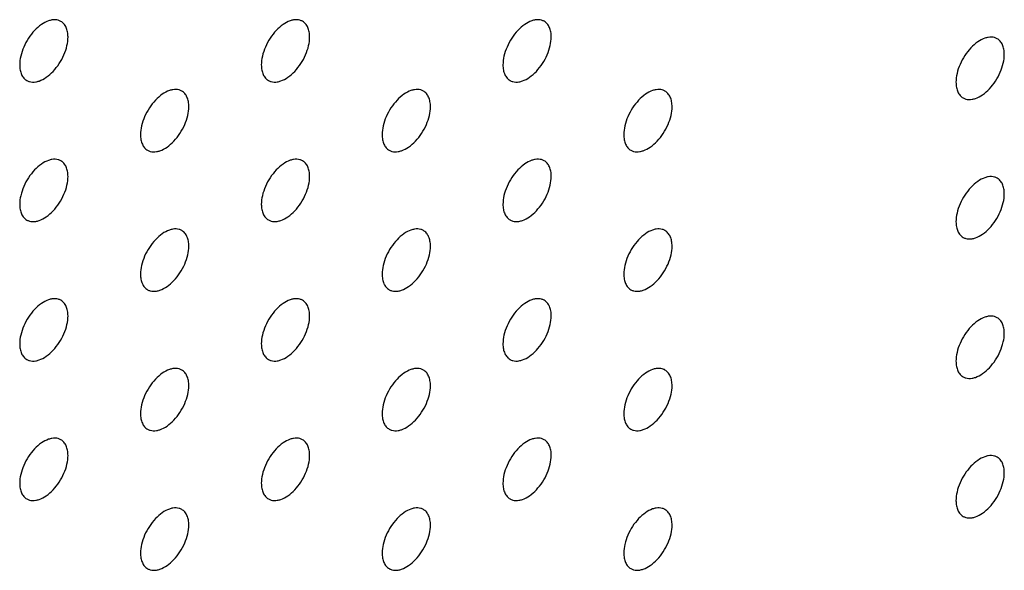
# Model space of a CAD drawing. Header units: inches. Extents: x 0 to 34, y 0 to 22.
# Tile 99 of 176: x 27 to 27.6, y 9.4 to 9.7. Entities that reach past the tile are written whole.
import ezdxf

# ---------------------------------------------------------------- set-up
doc = ezdxf.new("R2010")
doc.units = ezdxf.units.IN
doc.header["$LTSCALE"] = 1.87
doc.header["$MEASUREMENT"] = 0
doc.layers.add('02___PRT_ALL_AXES', color=7, linetype='CONTINUOUS')

msp = doc.modelspace()

# ---------------------------------------------------------------- linework, layer by layer
at = {"layer": '02___PRT_ALL_AXES', "color": 7, "linetype": 'CONTINUOUS'}
for points, knots in [([(27.02057, 9.71376), (27.02008, 9.71404), (27.01899, 9.7145), (27.0172, 9.71476), (27.01527, 9.71461), (27.01247, 9.71387), (27.00889, 9.71192), (27.00494, 9.70841), (27.00144, 9.70394), (26.99869, 9.69886), (26.99692, 9.69357), (26.99643, 9.68998), (26.99643, 9.68827)], [0, 0, 0, 0, 0.042842, 0.087441, 0.135298, 0.187275, 0.304489, 0.438213, 0.582466, 0.729664, 0.871609, 1, 1, 1, 1]), ([(27.02471, 9.70461), (27.02471, 9.70561), (27.02455, 9.70754), (27.02378, 9.71018), (27.02247, 9.71234), (27.02123, 9.71338), (27.02057, 9.71376)], [0, 0, 0, 0, 0.288094, 0.548173, 0.782164, 1, 1, 1, 1]), ([(27.16199, 9.71377), (27.1615, 9.71405), (27.16041, 9.7145), (27.15862, 9.71477), (27.15669, 9.71462), (27.15389, 9.71388), (27.15031, 9.71192), (27.14636, 9.70842), (27.14287, 9.70395), (27.14011, 9.69886), (27.13834, 9.69358), (27.13785, 9.68999), (27.13785, 9.68828)], [0, 0, 0, 0, 0.042842, 0.087441, 0.135298, 0.187275, 0.304489, 0.438213, 0.582466, 0.729664, 0.871609, 1, 1, 1, 1]), ([(27.16613, 9.70461), (27.16613, 9.70562), (27.16597, 9.70754), (27.1652, 9.71019), (27.16389, 9.71235), (27.16265, 9.71339), (27.16199, 9.71377)], [0, 0, 0, 0, 0.288094, 0.548173, 0.782164, 1, 1, 1, 1]), ([(27.30341, 9.71378), (27.30292, 9.71406), (27.30183, 9.71451), (27.30004, 9.71478), (27.29811, 9.71463), (27.29532, 9.71389), (27.29173, 9.71193), (27.28778, 9.70843), (27.28429, 9.70396), (27.28153, 9.69887), (27.27976, 9.69359), (27.27927, 9.69), (27.27927, 9.68829)], [0, 0, 0, 0, 0.042842, 0.087441, 0.135298, 0.187275, 0.304489, 0.438213, 0.582466, 0.729664, 0.871609, 1, 1, 1, 1]), ([(27.30756, 9.70462), (27.30756, 9.70563), (27.3074, 9.70755), (27.30662, 9.7102), (27.30531, 9.71236), (27.30407, 9.71339), (27.30341, 9.71378)], [0, 0, 0, 0, 0.288094, 0.548173, 0.782164, 1, 1, 1, 1]), ([(27.00057, 9.67912), (27.00106, 9.67884), (27.00215, 9.67838), (27.00394, 9.67812), (27.00587, 9.67827), (27.00867, 9.67901), (27.01225, 9.68096), (27.0162, 9.68447), (27.0197, 9.68894), (27.02245, 9.69402), (27.02423, 9.69931), (27.02471, 9.7029), (27.02471, 9.70461)], [0, 0, 0, 0, 0.042842, 0.087441, 0.135298, 0.187275, 0.304489, 0.438213, 0.582466, 0.729664, 0.871609, 1, 1, 1, 1]), ([(27.14199, 9.67913), (27.14248, 9.67884), (27.14357, 9.67839), (27.14536, 9.67813), (27.14729, 9.67827), (27.15009, 9.67902), (27.15367, 9.68097), (27.15762, 9.68447), (27.16112, 9.68895), (27.16388, 9.69403), (27.16565, 9.69931), (27.16613, 9.70291), (27.16613, 9.70461)], [0, 0, 0, 0, 0.042842, 0.087441, 0.135298, 0.187275, 0.304489, 0.438213, 0.582466, 0.729664, 0.871609, 1, 1, 1, 1]), ([(27.28341, 9.67914), (27.28391, 9.67885), (27.28499, 9.6784), (27.28679, 9.67814), (27.28871, 9.67828), (27.29151, 9.67902), (27.29509, 9.68098), (27.29904, 9.68448), (27.30254, 9.68895), (27.3053, 9.69404), (27.30707, 9.69932), (27.30756, 9.70292), (27.30756, 9.70462)], [0, 0, 0, 0, 0.042842, 0.087441, 0.135298, 0.187275, 0.304489, 0.438213, 0.582466, 0.729664, 0.871609, 1, 1, 1, 1]), ([(27.56858, 9.70358), (27.56809, 9.70387), (27.567, 9.70432), (27.56521, 9.70458), (27.56328, 9.70444), (27.56048, 9.7037), (27.5569, 9.70174), (27.55295, 9.69824), (27.54945, 9.69377), (27.54669, 9.68868), (27.54492, 9.6834), (27.54444, 9.6798), (27.54444, 9.6781)], [0, 0, 0, 0, 0.042842, 0.087441, 0.135298, 0.187275, 0.304489, 0.438213, 0.582466, 0.729664, 0.871609, 1, 1, 1, 1]), ([(27.57272, 9.69443), (27.57272, 9.69544), (27.57256, 9.69736), (27.57178, 9.70001), (27.57048, 9.70217), (27.56924, 9.7032), (27.56858, 9.70358)], [0, 0, 0, 0, 0.288094, 0.548173, 0.782164, 1, 1, 1, 1]), ([(27.54858, 9.66895), (27.54907, 9.66866), (27.55016, 9.66821), (27.55195, 9.66794), (27.55388, 9.66809), (27.55668, 9.66883), (27.56026, 9.67079), (27.56421, 9.67429), (27.5677, 9.67876), (27.57046, 9.68385), (27.57223, 9.68913), (27.57272, 9.69272), (27.57272, 9.69443)], [0, 0, 0, 0, 0.042842, 0.087441, 0.135298, 0.187275, 0.304489, 0.438213, 0.582466, 0.729664, 0.871609, 1, 1, 1, 1]), ([(26.99643, 9.68827), (26.99643, 9.68727), (26.99659, 9.68534), (26.99737, 9.6827), (26.99867, 9.68054), (26.99991, 9.6795), (27.00057, 9.67912)], [0, 0, 0, 0, 0.288094, 0.548173, 0.782164, 1, 1, 1, 1]), ([(27.13785, 9.68828), (27.13785, 9.68728), (27.13801, 9.68535), (27.13879, 9.68271), (27.14009, 9.68055), (27.14133, 9.67951), (27.14199, 9.67913)], [0, 0, 0, 0, 0.288094, 0.548173, 0.782164, 1, 1, 1, 1]), ([(27.27927, 9.68829), (27.27927, 9.68728), (27.27943, 9.68536), (27.28021, 9.68271), (27.28151, 9.68055), (27.28275, 9.67952), (27.28341, 9.67914)], [0, 0, 0, 0, 0.288094, 0.548173, 0.782164, 1, 1, 1, 1]), ([(27.54444, 9.6781), (27.54444, 9.67709), (27.5446, 9.67517), (27.54537, 9.67252), (27.54668, 9.67036), (27.54792, 9.66933), (27.54858, 9.66895)], [0, 0, 0, 0, 0.288094, 0.548173, 0.782164, 1, 1, 1, 1]), ([(27.09128, 9.67294), (27.09079, 9.67322), (27.0897, 9.67368), (27.08791, 9.67394), (27.08598, 9.67379), (27.08318, 9.67305), (27.0796, 9.6711), (27.07565, 9.66759), (27.07216, 9.66312), (27.0694, 9.65804), (27.06763, 9.65275), (27.06714, 9.64916), (27.06714, 9.64746)], [0, 0, 0, 0, 0.042842, 0.087441, 0.135298, 0.187275, 0.304489, 0.438213, 0.582466, 0.729664, 0.871609, 1, 1, 1, 1]), ([(27.09542, 9.66379), (27.09542, 9.66479), (27.09526, 9.66672), (27.09449, 9.66936), (27.09318, 9.67152), (27.09194, 9.67256), (27.09128, 9.67294)], [0, 0, 0, 0, 0.288094, 0.548173, 0.782164, 1, 1, 1, 1]), ([(27.2327, 9.67295), (27.23221, 9.67323), (27.23112, 9.67368), (27.22933, 9.67395), (27.2274, 9.6738), (27.2246, 9.67306), (27.22102, 9.6711), (27.21707, 9.6676), (27.21358, 9.66313), (27.21082, 9.65804), (27.20905, 9.65276), (27.20856, 9.64917), (27.20856, 9.64746)], [0, 0, 0, 0, 0.042842, 0.087441, 0.135298, 0.187275, 0.304489, 0.438213, 0.582466, 0.729664, 0.871609, 1, 1, 1, 1]), ([(27.23684, 9.66379), (27.23684, 9.6648), (27.23669, 9.66672), (27.23591, 9.66937), (27.2346, 9.67153), (27.23336, 9.67257), (27.2327, 9.67295)], [0, 0, 0, 0, 0.288094, 0.548173, 0.782164, 1, 1, 1, 1]), ([(27.37412, 9.67296), (27.37363, 9.67324), (27.37255, 9.67369), (27.37075, 9.67396), (27.36883, 9.67381), (27.36603, 9.67307), (27.36245, 9.67111), (27.35849, 9.66761), (27.355, 9.66314), (27.35224, 9.65805), (27.35047, 9.65277), (27.34998, 9.64918), (27.34998, 9.64747)], [0, 0, 0, 0, 0.042842, 0.087441, 0.135298, 0.187275, 0.304489, 0.438213, 0.582466, 0.729664, 0.871609, 1, 1, 1, 1]), ([(27.37827, 9.6638), (27.37827, 9.66481), (27.37811, 9.66673), (27.37733, 9.66938), (27.37602, 9.67154), (27.37478, 9.67258), (27.37412, 9.67296)], [0, 0, 0, 0, 0.288094, 0.548173, 0.782164, 1, 1, 1, 1]), ([(27.07128, 9.6383), (27.07177, 9.63802), (27.07286, 9.63756), (27.07465, 9.6373), (27.07658, 9.63745), (27.07938, 9.63819), (27.08296, 9.64014), (27.08691, 9.64365), (27.09041, 9.64812), (27.09316, 9.6532), (27.09494, 9.65849), (27.09542, 9.66208), (27.09542, 9.66379)], [0, 0, 0, 0, 0.042842, 0.087441, 0.135298, 0.187275, 0.304489, 0.438213, 0.582466, 0.729664, 0.871609, 1, 1, 1, 1]), ([(27.2127, 9.63831), (27.2132, 9.63802), (27.21428, 9.63757), (27.21608, 9.63731), (27.218, 9.63746), (27.2208, 9.6382), (27.22438, 9.64015), (27.22833, 9.64366), (27.23183, 9.64813), (27.23459, 9.65321), (27.23636, 9.6585), (27.23684, 9.66209), (27.23684, 9.66379)], [0, 0, 0, 0, 0.042842, 0.087441, 0.135298, 0.187275, 0.304489, 0.438213, 0.582466, 0.729664, 0.871609, 1, 1, 1, 1]), ([(27.35412, 9.63832), (27.35462, 9.63803), (27.3557, 9.63758), (27.3575, 9.63732), (27.35942, 9.63746), (27.36222, 9.63821), (27.3658, 9.64016), (27.36975, 9.64366), (27.37325, 9.64813), (27.37601, 9.65322), (27.37778, 9.6585), (27.37827, 9.6621), (27.37827, 9.6638)], [0, 0, 0, 0, 0.042842, 0.087441, 0.135298, 0.187275, 0.304489, 0.438213, 0.582466, 0.729664, 0.871609, 1, 1, 1, 1]), ([(27.06714, 9.64746), (27.06714, 9.64645), (27.0673, 9.64452), (27.06808, 9.64188), (27.06938, 9.63972), (27.07062, 9.63868), (27.07128, 9.6383)], [0, 0, 0, 0, 0.288094, 0.548173, 0.782164, 1, 1, 1, 1]), ([(27.20856, 9.64746), (27.20856, 9.64646), (27.20872, 9.64453), (27.2095, 9.64189), (27.2108, 9.63973), (27.21204, 9.63869), (27.2127, 9.63831)], [0, 0, 0, 0, 0.288094, 0.548173, 0.782164, 1, 1, 1, 1]), ([(27.34998, 9.64747), (27.34998, 9.64646), (27.35014, 9.64454), (27.35092, 9.64189), (27.35222, 9.63973), (27.35346, 9.6387), (27.35412, 9.63832)], [0, 0, 0, 0, 0.288094, 0.548173, 0.782164, 1, 1, 1, 1]), ([(27.02057, 9.63211), (27.02008, 9.6324), (27.01899, 9.63285), (27.0172, 9.63311), (27.01527, 9.63297), (27.01247, 9.63222), (27.00889, 9.63027), (27.00494, 9.62677), (27.00144, 9.6223), (26.99869, 9.61721), (26.99692, 9.61193), (26.99643, 9.60833), (26.99643, 9.60663)], [0, 0, 0, 0, 0.042842, 0.087441, 0.135298, 0.187275, 0.304489, 0.438213, 0.582466, 0.729664, 0.871609, 1, 1, 1, 1]), ([(27.02471, 9.62296), (27.02471, 9.62397), (27.02455, 9.62589), (27.02378, 9.62853), (27.02247, 9.6307), (27.02123, 9.63173), (27.02057, 9.63211)], [0, 0, 0, 0, 0.288094, 0.548173, 0.782164, 1, 1, 1, 1]), ([(27.16199, 9.63212), (27.1615, 9.6324), (27.16041, 9.63286), (27.15862, 9.63312), (27.15669, 9.63297), (27.15389, 9.63223), (27.15031, 9.63028), (27.14636, 9.62677), (27.14287, 9.6223), (27.14011, 9.61722), (27.13834, 9.61193), (27.13785, 9.60834), (27.13785, 9.60664)], [0, 0, 0, 0, 0.042842, 0.087441, 0.135298, 0.187275, 0.304489, 0.438213, 0.582466, 0.729664, 0.871609, 1, 1, 1, 1]), ([(27.16613, 9.62297), (27.16613, 9.62397), (27.16597, 9.6259), (27.1652, 9.62854), (27.16389, 9.6307), (27.16265, 9.63174), (27.16199, 9.63212)], [0, 0, 0, 0, 0.288094, 0.548173, 0.782164, 1, 1, 1, 1]), ([(27.30341, 9.63213), (27.30292, 9.63241), (27.30183, 9.63287), (27.30004, 9.63313), (27.29811, 9.63298), (27.29532, 9.63224), (27.29173, 9.63028), (27.28778, 9.62678), (27.28429, 9.62231), (27.28153, 9.61722), (27.27976, 9.61194), (27.27927, 9.60835), (27.27927, 9.60664)], [0, 0, 0, 0, 0.042842, 0.087441, 0.135298, 0.187275, 0.304489, 0.438213, 0.582466, 0.729664, 0.871609, 1, 1, 1, 1]), ([(27.30756, 9.62297), (27.30756, 9.62398), (27.3074, 9.6259), (27.30662, 9.62855), (27.30531, 9.63071), (27.30407, 9.63175), (27.30341, 9.63213)], [0, 0, 0, 0, 0.288094, 0.548173, 0.782164, 1, 1, 1, 1]), ([(27.00057, 9.59747), (27.00106, 9.59719), (27.00215, 9.59674), (27.00394, 9.59647), (27.00587, 9.59662), (27.00867, 9.59736), (27.01225, 9.59932), (27.0162, 9.60282), (27.0197, 9.60729), (27.02245, 9.61238), (27.02423, 9.61766), (27.02471, 9.62125), (27.02471, 9.62296)], [0, 0, 0, 0, 0.042842, 0.087441, 0.135298, 0.187275, 0.304489, 0.438213, 0.582466, 0.729664, 0.871609, 1, 1, 1, 1]), ([(27.14199, 9.59748), (27.14248, 9.5972), (27.14357, 9.59674), (27.14536, 9.59648), (27.14729, 9.59663), (27.15009, 9.59737), (27.15367, 9.59932), (27.15762, 9.60283), (27.16112, 9.6073), (27.16388, 9.61238), (27.16565, 9.61767), (27.16613, 9.62126), (27.16613, 9.62297)], [0, 0, 0, 0, 0.042842, 0.087441, 0.135298, 0.187275, 0.304489, 0.438213, 0.582466, 0.729664, 0.871609, 1, 1, 1, 1]), ([(27.28341, 9.59749), (27.28391, 9.5972), (27.28499, 9.59675), (27.28679, 9.59649), (27.28871, 9.59664), (27.29151, 9.59738), (27.29509, 9.59933), (27.29904, 9.60284), (27.30254, 9.60731), (27.3053, 9.61239), (27.30707, 9.61768), (27.30756, 9.62127), (27.30756, 9.62297)], [0, 0, 0, 0, 0.042842, 0.087441, 0.135298, 0.187275, 0.304489, 0.438213, 0.582466, 0.729664, 0.871609, 1, 1, 1, 1]), ([(27.56858, 9.62194), (27.56809, 9.62222), (27.567, 9.62267), (27.56521, 9.62294), (27.56328, 9.62279), (27.56048, 9.62205), (27.5569, 9.62009), (27.55295, 9.61659), (27.54945, 9.61212), (27.54669, 9.60703), (27.54492, 9.60175), (27.54444, 9.59816), (27.54444, 9.59645)], [0, 0, 0, 0, 0.042842, 0.087441, 0.135298, 0.187275, 0.304489, 0.438213, 0.582466, 0.729664, 0.871609, 1, 1, 1, 1]), ([(27.57272, 9.61278), (27.57272, 9.61379), (27.57256, 9.61571), (27.57178, 9.61836), (27.57048, 9.62052), (27.56924, 9.62156), (27.56858, 9.62194)], [0, 0, 0, 0, 0.288094, 0.548173, 0.782164, 1, 1, 1, 1]), ([(27.54858, 9.5873), (27.54907, 9.58701), (27.55016, 9.58656), (27.55195, 9.5863), (27.55388, 9.58644), (27.55668, 9.58719), (27.56026, 9.58914), (27.56421, 9.59264), (27.5677, 9.59712), (27.57046, 9.6022), (27.57223, 9.60748), (27.57272, 9.61108), (27.57272, 9.61278)], [0, 0, 0, 0, 0.042842, 0.087441, 0.135298, 0.187275, 0.304489, 0.438213, 0.582466, 0.729664, 0.871609, 1, 1, 1, 1]), ([(26.99643, 9.60663), (26.99643, 9.60562), (26.99659, 9.6037), (26.99737, 9.60105), (26.99867, 9.59889), (26.99991, 9.59785), (27.00057, 9.59747)], [0, 0, 0, 0, 0.288094, 0.548173, 0.782164, 1, 1, 1, 1]), ([(27.13785, 9.60664), (27.13785, 9.60563), (27.13801, 9.60371), (27.13879, 9.60106), (27.14009, 9.5989), (27.14133, 9.59786), (27.14199, 9.59748)], [0, 0, 0, 0, 0.288094, 0.548173, 0.782164, 1, 1, 1, 1]), ([(27.27927, 9.60664), (27.27927, 9.60564), (27.27943, 9.60371), (27.28021, 9.60107), (27.28151, 9.59891), (27.28275, 9.59787), (27.28341, 9.59749)], [0, 0, 0, 0, 0.288094, 0.548173, 0.782164, 1, 1, 1, 1]), ([(27.54444, 9.59645), (27.54444, 9.59544), (27.5446, 9.59352), (27.54537, 9.59088), (27.54668, 9.58872), (27.54792, 9.58768), (27.54858, 9.5873)], [0, 0, 0, 0, 0.288094, 0.548173, 0.782164, 1, 1, 1, 1]), ([(27.09128, 9.59129), (27.09079, 9.59158), (27.0897, 9.59203), (27.08791, 9.59229), (27.08598, 9.59215), (27.08318, 9.5914), (27.0796, 9.58945), (27.07565, 9.58595), (27.07216, 9.58148), (27.0694, 9.57639), (27.06763, 9.57111), (27.06714, 9.56751), (27.06714, 9.56581)], [0, 0, 0, 0, 0.042842, 0.087441, 0.135298, 0.187275, 0.304489, 0.438213, 0.582466, 0.729664, 0.871609, 1, 1, 1, 1]), ([(27.09542, 9.58214), (27.09542, 9.58315), (27.09526, 9.58507), (27.09449, 9.58772), (27.09318, 9.58988), (27.09194, 9.59091), (27.09128, 9.59129)], [0, 0, 0, 0, 0.288094, 0.548173, 0.782164, 1, 1, 1, 1]), ([(27.2327, 9.5913), (27.23221, 9.59159), (27.23112, 9.59204), (27.22933, 9.5923), (27.2274, 9.59215), (27.2246, 9.59141), (27.22102, 9.58946), (27.21707, 9.58595), (27.21358, 9.58148), (27.21082, 9.5764), (27.20905, 9.57111), (27.20856, 9.56752), (27.20856, 9.56582)], [0, 0, 0, 0, 0.042842, 0.087441, 0.135298, 0.187275, 0.304489, 0.438213, 0.582466, 0.729664, 0.871609, 1, 1, 1, 1]), ([(27.23684, 9.58215), (27.23684, 9.58315), (27.23669, 9.58508), (27.23591, 9.58772), (27.2346, 9.58988), (27.23336, 9.59092), (27.2327, 9.5913)], [0, 0, 0, 0, 0.288094, 0.548173, 0.782164, 1, 1, 1, 1]), ([(27.37412, 9.59131), (27.37363, 9.59159), (27.37255, 9.59205), (27.37075, 9.59231), (27.36883, 9.59216), (27.36603, 9.59142), (27.36245, 9.58947), (27.35849, 9.58596), (27.355, 9.58149), (27.35224, 9.57641), (27.35047, 9.57112), (27.34998, 9.56753), (27.34998, 9.56582)], [0, 0, 0, 0, 0.042842, 0.087441, 0.135298, 0.187275, 0.304489, 0.438213, 0.582466, 0.729664, 0.871609, 1, 1, 1, 1]), ([(27.37827, 9.58215), (27.37827, 9.58316), (27.37811, 9.58509), (27.37733, 9.58773), (27.37602, 9.58989), (27.37478, 9.59093), (27.37412, 9.59131)], [0, 0, 0, 0, 0.288094, 0.548173, 0.782164, 1, 1, 1, 1]), ([(27.07128, 9.55665), (27.07177, 9.55637), (27.07286, 9.55592), (27.07465, 9.55565), (27.07658, 9.5558), (27.07938, 9.55654), (27.08296, 9.5585), (27.08691, 9.562), (27.09041, 9.56647), (27.09316, 9.57156), (27.09494, 9.57684), (27.09542, 9.58043), (27.09542, 9.58214)], [0, 0, 0, 0, 0.042842, 0.087441, 0.135298, 0.187275, 0.304489, 0.438213, 0.582466, 0.729664, 0.871609, 1, 1, 1, 1]), ([(27.2127, 9.55666), (27.2132, 9.55638), (27.21428, 9.55592), (27.21608, 9.55566), (27.218, 9.55581), (27.2208, 9.55655), (27.22438, 9.55851), (27.22833, 9.56201), (27.23183, 9.56648), (27.23459, 9.57157), (27.23636, 9.57685), (27.23684, 9.58044), (27.23684, 9.58215)], [0, 0, 0, 0, 0.042842, 0.087441, 0.135298, 0.187275, 0.304489, 0.438213, 0.582466, 0.729664, 0.871609, 1, 1, 1, 1]), ([(27.35412, 9.55667), (27.35462, 9.55639), (27.3557, 9.55593), (27.3575, 9.55567), (27.35942, 9.55582), (27.36222, 9.55656), (27.3658, 9.55851), (27.36975, 9.56202), (27.37325, 9.56649), (27.37601, 9.57157), (27.37778, 9.57686), (27.37827, 9.58045), (27.37827, 9.58215)], [0, 0, 0, 0, 0.042842, 0.087441, 0.135298, 0.187275, 0.304489, 0.438213, 0.582466, 0.729664, 0.871609, 1, 1, 1, 1]), ([(27.06714, 9.56581), (27.06714, 9.5648), (27.0673, 9.56288), (27.06808, 9.56023), (27.06938, 9.55807), (27.07062, 9.55703), (27.07128, 9.55665)], [0, 0, 0, 0, 0.288094, 0.548173, 0.782164, 1, 1, 1, 1]), ([(27.20856, 9.56582), (27.20856, 9.56481), (27.20872, 9.56289), (27.2095, 9.56024), (27.2108, 9.55808), (27.21204, 9.55704), (27.2127, 9.55666)], [0, 0, 0, 0, 0.288094, 0.548173, 0.782164, 1, 1, 1, 1]), ([(27.34998, 9.56582), (27.34998, 9.56482), (27.35014, 9.56289), (27.35092, 9.56025), (27.35222, 9.55809), (27.35346, 9.55705), (27.35412, 9.55667)], [0, 0, 0, 0, 0.288094, 0.548173, 0.782164, 1, 1, 1, 1]), ([(27.02057, 9.55047), (27.02008, 9.55075), (27.01899, 9.5512), (27.0172, 9.55147), (27.01527, 9.55132), (27.01247, 9.55058), (27.00889, 9.54862), (27.00494, 9.54512), (27.00144, 9.54065), (26.99869, 9.53556), (26.99692, 9.53028), (26.99643, 9.52669), (26.99643, 9.52498)], [0, 0, 0, 0, 0.042842, 0.087441, 0.135298, 0.187275, 0.304489, 0.438213, 0.582466, 0.729664, 0.871609, 1, 1, 1, 1]), ([(27.02471, 9.54131), (27.02471, 9.54232), (27.02455, 9.54424), (27.02378, 9.54689), (27.02247, 9.54905), (27.02123, 9.55008), (27.02057, 9.55047)], [0, 0, 0, 0, 0.288094, 0.548173, 0.782164, 1, 1, 1, 1]), ([(27.16199, 9.55047), (27.1615, 9.55076), (27.16041, 9.55121), (27.15862, 9.55147), (27.15669, 9.55133), (27.15389, 9.55058), (27.15031, 9.54863), (27.14636, 9.54513), (27.14287, 9.54066), (27.14011, 9.53557), (27.13834, 9.53029), (27.13785, 9.52669), (27.13785, 9.52499)], [0, 0, 0, 0, 0.042842, 0.087441, 0.135298, 0.187275, 0.304489, 0.438213, 0.582466, 0.729664, 0.871609, 1, 1, 1, 1]), ([(27.16613, 9.54132), (27.16613, 9.54233), (27.16597, 9.54425), (27.1652, 9.5469), (27.16389, 9.54906), (27.16265, 9.55009), (27.16199, 9.55047)], [0, 0, 0, 0, 0.288094, 0.548173, 0.782164, 1, 1, 1, 1]), ([(27.30341, 9.55048), (27.30292, 9.55077), (27.30183, 9.55122), (27.30004, 9.55148), (27.29811, 9.55133), (27.29532, 9.55059), (27.29173, 9.54864), (27.28778, 9.54514), (27.28429, 9.54066), (27.28153, 9.53558), (27.27976, 9.5303), (27.27927, 9.5267), (27.27927, 9.525)], [0, 0, 0, 0, 0.042842, 0.087441, 0.135298, 0.187275, 0.304489, 0.438213, 0.582466, 0.729664, 0.871609, 1, 1, 1, 1]), ([(27.30756, 9.54133), (27.30756, 9.54233), (27.3074, 9.54426), (27.30662, 9.5469), (27.30531, 9.54906), (27.30407, 9.5501), (27.30341, 9.55048)], [0, 0, 0, 0, 0.288094, 0.548173, 0.782164, 1, 1, 1, 1]), ([(27.00057, 9.51583), (27.00106, 9.51554), (27.00215, 9.51509), (27.00394, 9.51483), (27.00587, 9.51497), (27.00867, 9.51572), (27.01225, 9.51767), (27.0162, 9.52117), (27.0197, 9.52564), (27.02245, 9.53073), (27.02423, 9.53601), (27.02471, 9.53961), (27.02471, 9.54131)], [0, 0, 0, 0, 0.042842, 0.087441, 0.135298, 0.187275, 0.304489, 0.438213, 0.582466, 0.729664, 0.871609, 1, 1, 1, 1]), ([(27.14199, 9.51583), (27.14248, 9.51555), (27.14357, 9.5151), (27.14536, 9.51483), (27.14729, 9.51498), (27.15009, 9.51572), (27.15367, 9.51768), (27.15762, 9.52118), (27.16112, 9.52565), (27.16388, 9.53074), (27.16565, 9.53602), (27.16613, 9.53961), (27.16613, 9.54132)], [0, 0, 0, 0, 0.042842, 0.087441, 0.135298, 0.187275, 0.304489, 0.438213, 0.582466, 0.729664, 0.871609, 1, 1, 1, 1]), ([(27.28341, 9.51584), (27.28391, 9.51556), (27.28499, 9.51511), (27.28679, 9.51484), (27.28871, 9.51499), (27.29151, 9.51573), (27.29509, 9.51769), (27.29904, 9.52119), (27.30254, 9.52566), (27.3053, 9.53075), (27.30707, 9.53603), (27.30756, 9.53962), (27.30756, 9.54133)], [0, 0, 0, 0, 0.042842, 0.087441, 0.135298, 0.187275, 0.304489, 0.438213, 0.582466, 0.729664, 0.871609, 1, 1, 1, 1]), ([(27.56858, 9.54029), (27.56809, 9.54057), (27.567, 9.54103), (27.56521, 9.54129), (27.56328, 9.54114), (27.56048, 9.5404), (27.5569, 9.53845), (27.55295, 9.53494), (27.54945, 9.53047), (27.54669, 9.52539), (27.54492, 9.5201), (27.54444, 9.51651), (27.54444, 9.51481)], [0, 0, 0, 0, 0.042842, 0.087441, 0.135298, 0.187275, 0.304489, 0.438213, 0.582466, 0.729664, 0.871609, 1, 1, 1, 1]), ([(27.57272, 9.53114), (27.57272, 9.53214), (27.57256, 9.53407), (27.57178, 9.53671), (27.57048, 9.53887), (27.56924, 9.53991), (27.56858, 9.54029)], [0, 0, 0, 0, 0.288094, 0.548173, 0.782164, 1, 1, 1, 1]), ([(27.54858, 9.50565), (27.54907, 9.50537), (27.55016, 9.50491), (27.55195, 9.50465), (27.55388, 9.5048), (27.55668, 9.50554), (27.56026, 9.50749), (27.56421, 9.511), (27.5677, 9.51547), (27.57046, 9.52055), (27.57223, 9.52584), (27.57272, 9.52943), (27.57272, 9.53114)], [0, 0, 0, 0, 0.042842, 0.087441, 0.135298, 0.187275, 0.304489, 0.438213, 0.582466, 0.729664, 0.871609, 1, 1, 1, 1]), ([(26.99643, 9.52498), (26.99643, 9.52397), (26.99659, 9.52205), (26.99737, 9.5194), (26.99867, 9.51724), (26.99991, 9.51621), (27.00057, 9.51583)], [0, 0, 0, 0, 0.288094, 0.548173, 0.782164, 1, 1, 1, 1]), ([(27.13785, 9.52499), (27.13785, 9.52398), (27.13801, 9.52206), (27.13879, 9.51941), (27.14009, 9.51725), (27.14133, 9.51621), (27.14199, 9.51583)], [0, 0, 0, 0, 0.288094, 0.548173, 0.782164, 1, 1, 1, 1]), ([(27.27927, 9.525), (27.27927, 9.52399), (27.27943, 9.52207), (27.28021, 9.51942), (27.28151, 9.51726), (27.28275, 9.51622), (27.28341, 9.51584)], [0, 0, 0, 0, 0.288094, 0.548173, 0.782164, 1, 1, 1, 1]), ([(27.54444, 9.51481), (27.54444, 9.5138), (27.5446, 9.51187), (27.54537, 9.50923), (27.54668, 9.50707), (27.54792, 9.50603), (27.54858, 9.50565)], [0, 0, 0, 0, 0.288094, 0.548173, 0.782164, 1, 1, 1, 1]), ([(27.09128, 9.50965), (27.09079, 9.50993), (27.0897, 9.51038), (27.08791, 9.51065), (27.08598, 9.5105), (27.08318, 9.50976), (27.0796, 9.5078), (27.07565, 9.5043), (27.07216, 9.49983), (27.0694, 9.49474), (27.06763, 9.48946), (27.06714, 9.48587), (27.06714, 9.48416)], [0, 0, 0, 0, 0.042842, 0.087441, 0.135298, 0.187275, 0.304489, 0.438213, 0.582466, 0.729664, 0.871609, 1, 1, 1, 1]), ([(27.09542, 9.50049), (27.09542, 9.5015), (27.09526, 9.50342), (27.09449, 9.50607), (27.09318, 9.50823), (27.09194, 9.50927), (27.09128, 9.50965)], [0, 0, 0, 0, 0.288094, 0.548173, 0.782164, 1, 1, 1, 1]), ([(27.2327, 9.50965), (27.23221, 9.50994), (27.23112, 9.51039), (27.22933, 9.51065), (27.2274, 9.51051), (27.2246, 9.50977), (27.22102, 9.50781), (27.21707, 9.50431), (27.21358, 9.49984), (27.21082, 9.49475), (27.20905, 9.48947), (27.20856, 9.48587), (27.20856, 9.48417)], [0, 0, 0, 0, 0.042842, 0.087441, 0.135298, 0.187275, 0.304489, 0.438213, 0.582466, 0.729664, 0.871609, 1, 1, 1, 1]), ([(27.23684, 9.5005), (27.23684, 9.50151), (27.23669, 9.50343), (27.23591, 9.50608), (27.2346, 9.50824), (27.23336, 9.50927), (27.2327, 9.50965)], [0, 0, 0, 0, 0.288094, 0.548173, 0.782164, 1, 1, 1, 1]), ([(27.37412, 9.50966), (27.37363, 9.50995), (27.37255, 9.5104), (27.37075, 9.51066), (27.36883, 9.51052), (27.36603, 9.50977), (27.36245, 9.50782), (27.35849, 9.50432), (27.355, 9.49984), (27.35224, 9.49476), (27.35047, 9.48948), (27.34998, 9.48588), (27.34998, 9.48418)], [0, 0, 0, 0, 0.042842, 0.087441, 0.135298, 0.187275, 0.304489, 0.438213, 0.582466, 0.729664, 0.871609, 1, 1, 1, 1]), ([(27.37827, 9.50051), (27.37827, 9.50152), (27.37811, 9.50344), (27.37733, 9.50608), (27.37602, 9.50824), (27.37478, 9.50928), (27.37412, 9.50966)], [0, 0, 0, 0, 0.288094, 0.548173, 0.782164, 1, 1, 1, 1]), ([(27.07128, 9.47501), (27.07177, 9.47472), (27.07286, 9.47427), (27.07465, 9.47401), (27.07658, 9.47415), (27.07938, 9.4749), (27.08296, 9.47685), (27.08691, 9.48035), (27.09041, 9.48482), (27.09316, 9.48991), (27.09494, 9.49519), (27.09542, 9.49879), (27.09542, 9.50049)], [0, 0, 0, 0, 0.042842, 0.087441, 0.135298, 0.187275, 0.304489, 0.438213, 0.582466, 0.729664, 0.871609, 1, 1, 1, 1]), ([(27.2127, 9.47501), (27.2132, 9.47473), (27.21428, 9.47428), (27.21608, 9.47401), (27.218, 9.47416), (27.2208, 9.4749), (27.22438, 9.47686), (27.22833, 9.48036), (27.23183, 9.48483), (27.23459, 9.48992), (27.23636, 9.4952), (27.23684, 9.49879), (27.23684, 9.5005)], [0, 0, 0, 0, 0.042842, 0.087441, 0.135298, 0.187275, 0.304489, 0.438213, 0.582466, 0.729664, 0.871609, 1, 1, 1, 1]), ([(27.35412, 9.47502), (27.35462, 9.47474), (27.3557, 9.47429), (27.3575, 9.47402), (27.35942, 9.47417), (27.36222, 9.47491), (27.3658, 9.47687), (27.36975, 9.48037), (27.37325, 9.48484), (27.37601, 9.48993), (27.37778, 9.49521), (27.37827, 9.4988), (27.37827, 9.50051)], [0, 0, 0, 0, 0.042842, 0.087441, 0.135298, 0.187275, 0.304489, 0.438213, 0.582466, 0.729664, 0.871609, 1, 1, 1, 1]), ([(27.06714, 9.48416), (27.06714, 9.48315), (27.0673, 9.48123), (27.06808, 9.47858), (27.06938, 9.47642), (27.07062, 9.47539), (27.07128, 9.47501)], [0, 0, 0, 0, 0.288094, 0.548173, 0.782164, 1, 1, 1, 1]), ([(27.20856, 9.48417), (27.20856, 9.48316), (27.20872, 9.48124), (27.2095, 9.47859), (27.2108, 9.47643), (27.21204, 9.4754), (27.2127, 9.47501)], [0, 0, 0, 0, 0.288094, 0.548173, 0.782164, 1, 1, 1, 1]), ([(27.34998, 9.48418), (27.34998, 9.48317), (27.35014, 9.48125), (27.35092, 9.4786), (27.35222, 9.47644), (27.35346, 9.4754), (27.35412, 9.47502)], [0, 0, 0, 0, 0.288094, 0.548173, 0.782164, 1, 1, 1, 1]), ([(27.02057, 9.46882), (27.02008, 9.4691), (27.01899, 9.46956), (27.0172, 9.46982), (27.01527, 9.46967), (27.01247, 9.46893), (27.00889, 9.46698), (27.00494, 9.46347), (27.00144, 9.459), (26.99869, 9.45392), (26.99692, 9.44863), (26.99643, 9.44504), (26.99643, 9.44333)], [0, 0, 0, 0, 0.042842, 0.087441, 0.135298, 0.187275, 0.304489, 0.438213, 0.582466, 0.729664, 0.871609, 1, 1, 1, 1]), ([(27.02471, 9.45966), (27.02471, 9.46067), (27.02455, 9.46259), (27.02378, 9.46524), (27.02247, 9.4674), (27.02123, 9.46844), (27.02057, 9.46882)], [0, 0, 0, 0, 0.288094, 0.548173, 0.782164, 1, 1, 1, 1]), ([(27.16199, 9.46883), (27.1615, 9.46911), (27.16041, 9.46956), (27.15862, 9.46983), (27.15669, 9.46968), (27.15389, 9.46894), (27.15031, 9.46698), (27.14636, 9.46348), (27.14287, 9.45901), (27.14011, 9.45392), (27.13834, 9.44864), (27.13785, 9.44505), (27.13785, 9.44334)], [0, 0, 0, 0, 0.042842, 0.087441, 0.135298, 0.187275, 0.304489, 0.438213, 0.582466, 0.729664, 0.871609, 1, 1, 1, 1]), ([(27.16613, 9.45967), (27.16613, 9.46068), (27.16597, 9.4626), (27.1652, 9.46525), (27.16389, 9.46741), (27.16265, 9.46845), (27.16199, 9.46883)], [0, 0, 0, 0, 0.288094, 0.548173, 0.782164, 1, 1, 1, 1]), ([(27.30341, 9.46883), (27.30292, 9.46912), (27.30183, 9.46957), (27.30004, 9.46983), (27.29811, 9.46969), (27.29532, 9.46895), (27.29173, 9.46699), (27.28778, 9.46349), (27.28429, 9.45902), (27.28153, 9.45393), (27.27976, 9.44865), (27.27927, 9.44505), (27.27927, 9.44335)], [0, 0, 0, 0, 0.042842, 0.087441, 0.135298, 0.187275, 0.304489, 0.438213, 0.582466, 0.729664, 0.871609, 1, 1, 1, 1]), ([(27.30756, 9.45968), (27.30756, 9.46069), (27.3074, 9.46261), (27.30662, 9.46526), (27.30531, 9.46742), (27.30407, 9.46845), (27.30341, 9.46883)], [0, 0, 0, 0, 0.288094, 0.548173, 0.782164, 1, 1, 1, 1]), ([(27.00057, 9.43418), (27.00106, 9.4339), (27.00215, 9.43344), (27.00394, 9.43318), (27.00587, 9.43333), (27.00867, 9.43407), (27.01225, 9.43602), (27.0162, 9.43953), (27.0197, 9.444), (27.02245, 9.44908), (27.02423, 9.45437), (27.02471, 9.45796), (27.02471, 9.45966)], [0, 0, 0, 0, 0.042842, 0.087441, 0.135298, 0.187275, 0.304489, 0.438213, 0.582466, 0.729664, 0.871609, 1, 1, 1, 1]), ([(27.14199, 9.43419), (27.14248, 9.4339), (27.14357, 9.43345), (27.14536, 9.43319), (27.14729, 9.43333), (27.15009, 9.43408), (27.15367, 9.43603), (27.15762, 9.43953), (27.16112, 9.444), (27.16388, 9.44909), (27.16565, 9.45437), (27.16613, 9.45797), (27.16613, 9.45967)], [0, 0, 0, 0, 0.042842, 0.087441, 0.135298, 0.187275, 0.304489, 0.438213, 0.582466, 0.729664, 0.871609, 1, 1, 1, 1]), ([(27.28341, 9.4342), (27.28391, 9.43391), (27.28499, 9.43346), (27.28679, 9.43319), (27.28871, 9.43334), (27.29151, 9.43408), (27.29509, 9.43604), (27.29904, 9.43954), (27.30254, 9.44401), (27.3053, 9.4491), (27.30707, 9.45438), (27.30756, 9.45797), (27.30756, 9.45968)], [0, 0, 0, 0, 0.042842, 0.087441, 0.135298, 0.187275, 0.304489, 0.438213, 0.582466, 0.729664, 0.871609, 1, 1, 1, 1]), ([(27.56858, 9.45864), (27.56809, 9.45893), (27.567, 9.45938), (27.56521, 9.45964), (27.56328, 9.4595), (27.56048, 9.45875), (27.5569, 9.4568), (27.55295, 9.4533), (27.54945, 9.44883), (27.54669, 9.44374), (27.54492, 9.43846), (27.54444, 9.43486), (27.54444, 9.43316)], [0, 0, 0, 0, 0.042842, 0.087441, 0.135298, 0.187275, 0.304489, 0.438213, 0.582466, 0.729664, 0.871609, 1, 1, 1, 1]), ([(27.57272, 9.44949), (27.57272, 9.4505), (27.57256, 9.45242), (27.57178, 9.45507), (27.57048, 9.45723), (27.56924, 9.45826), (27.56858, 9.45864)], [0, 0, 0, 0, 0.288094, 0.548173, 0.782164, 1, 1, 1, 1]), ([(27.54858, 9.424), (27.54907, 9.42372), (27.55016, 9.42327), (27.55195, 9.423), (27.55388, 9.42315), (27.55668, 9.42389), (27.56026, 9.42585), (27.56421, 9.42935), (27.5677, 9.43382), (27.57046, 9.43891), (27.57223, 9.44419), (27.57272, 9.44778), (27.57272, 9.44949)], [0, 0, 0, 0, 0.042842, 0.087441, 0.135298, 0.187275, 0.304489, 0.438213, 0.582466, 0.729664, 0.871609, 1, 1, 1, 1]), ([(26.99643, 9.44333), (26.99643, 9.44233), (26.99659, 9.4404), (26.99737, 9.43776), (26.99867, 9.4356), (26.99991, 9.43456), (27.00057, 9.43418)], [0, 0, 0, 0, 0.288094, 0.548173, 0.782164, 1, 1, 1, 1]), ([(27.13785, 9.44334), (27.13785, 9.44233), (27.13801, 9.44041), (27.13879, 9.43776), (27.14009, 9.4356), (27.14133, 9.43457), (27.14199, 9.43419)], [0, 0, 0, 0, 0.288094, 0.548173, 0.782164, 1, 1, 1, 1]), ([(27.27927, 9.44335), (27.27927, 9.44234), (27.27943, 9.44042), (27.28021, 9.43777), (27.28151, 9.43561), (27.28275, 9.43458), (27.28341, 9.4342)], [0, 0, 0, 0, 0.288094, 0.548173, 0.782164, 1, 1, 1, 1]), ([(27.09128, 9.428), (27.09079, 9.42828), (27.0897, 9.42874), (27.08791, 9.429), (27.08598, 9.42885), (27.08318, 9.42811), (27.0796, 9.42616), (27.07565, 9.42265), (27.07216, 9.41818), (27.0694, 9.4131), (27.06763, 9.40781), (27.06714, 9.40422), (27.06714, 9.40251)], [0, 0, 0, 0, 0.042842, 0.087441, 0.135298, 0.187275, 0.304489, 0.438213, 0.582466, 0.729664, 0.871609, 1, 1, 1, 1]), ([(27.2327, 9.42801), (27.23221, 9.42829), (27.23112, 9.42874), (27.22933, 9.42901), (27.2274, 9.42886), (27.2246, 9.42812), (27.22102, 9.42616), (27.21707, 9.42266), (27.21358, 9.41819), (27.21082, 9.4131), (27.20905, 9.40782), (27.20856, 9.40423), (27.20856, 9.40252)], [0, 0, 0, 0, 0.042842, 0.087441, 0.135298, 0.187275, 0.304489, 0.438213, 0.582466, 0.729664, 0.871609, 1, 1, 1, 1]), ([(27.37412, 9.42801), (27.37363, 9.4283), (27.37255, 9.42875), (27.37075, 9.42902), (27.36883, 9.42887), (27.36603, 9.42813), (27.36245, 9.42617), (27.35849, 9.42267), (27.355, 9.4182), (27.35224, 9.41311), (27.35047, 9.40783), (27.34998, 9.40424), (27.34998, 9.40253)], [0, 0, 0, 0, 0.042842, 0.087441, 0.135298, 0.187275, 0.304489, 0.438213, 0.582466, 0.729664, 0.871609, 1, 1, 1, 1]), ([(27.54444, 9.43316), (27.54444, 9.43215), (27.5446, 9.43023), (27.54537, 9.42758), (27.54668, 9.42542), (27.54792, 9.42438), (27.54858, 9.424)], [0, 0, 0, 0, 0.288094, 0.548173, 0.782164, 1, 1, 1, 1]), ([(27.09542, 9.41884), (27.09542, 9.41985), (27.09526, 9.42178), (27.09449, 9.42442), (27.09318, 9.42658), (27.09194, 9.42762), (27.09128, 9.428)], [0, 0, 0, 0, 0.288094, 0.548173, 0.782164, 1, 1, 1, 1]), ([(27.23684, 9.41885), (27.23684, 9.41986), (27.23669, 9.42178), (27.23591, 9.42443), (27.2346, 9.42659), (27.23336, 9.42763), (27.2327, 9.42801)], [0, 0, 0, 0, 0.288094, 0.548173, 0.782164, 1, 1, 1, 1]), ([(27.37827, 9.41886), (27.37827, 9.41987), (27.37811, 9.42179), (27.37733, 9.42444), (27.37602, 9.4266), (27.37478, 9.42763), (27.37412, 9.42801)], [0, 0, 0, 0, 0.288094, 0.548173, 0.782164, 1, 1, 1, 1]), ([(27.07128, 9.39336), (27.07177, 9.39308), (27.07286, 9.39262), (27.07465, 9.39236), (27.07658, 9.39251), (27.07938, 9.39325), (27.08296, 9.3952), (27.08691, 9.39871), (27.09041, 9.40318), (27.09316, 9.40826), (27.09494, 9.41355), (27.09542, 9.41714), (27.09542, 9.41884)], [0, 0, 0, 0, 0.042842, 0.087441, 0.135298, 0.187275, 0.304489, 0.438213, 0.582466, 0.729664, 0.871609, 1, 1, 1, 1]), ([(27.2127, 9.39337), (27.2132, 9.39308), (27.21428, 9.39263), (27.21608, 9.39237), (27.218, 9.39251), (27.2208, 9.39326), (27.22438, 9.39521), (27.22833, 9.39871), (27.23183, 9.40319), (27.23459, 9.40827), (27.23636, 9.41355), (27.23684, 9.41715), (27.23684, 9.41885)], [0, 0, 0, 0, 0.042842, 0.087441, 0.135298, 0.187275, 0.304489, 0.438213, 0.582466, 0.729664, 0.871609, 1, 1, 1, 1]), ([(27.35412, 9.39338), (27.35462, 9.39309), (27.3557, 9.39264), (27.3575, 9.39238), (27.35942, 9.39252), (27.36222, 9.39326), (27.3658, 9.39522), (27.36975, 9.39872), (27.37325, 9.40319), (27.37601, 9.40828), (27.37778, 9.41356), (27.37827, 9.41716), (27.37827, 9.41886)], [0, 0, 0, 0, 0.042842, 0.087441, 0.135298, 0.187275, 0.304489, 0.438213, 0.582466, 0.729664, 0.871609, 1, 1, 1, 1]), ([(27.06714, 9.40251), (27.06714, 9.40151), (27.0673, 9.39958), (27.06808, 9.39694), (27.06938, 9.39478), (27.07062, 9.39374), (27.07128, 9.39336)], [0, 0, 0, 0, 0.288094, 0.548173, 0.782164, 1, 1, 1, 1]), ([(27.20856, 9.40252), (27.20856, 9.40151), (27.20872, 9.39959), (27.2095, 9.39695), (27.2108, 9.39478), (27.21204, 9.39375), (27.2127, 9.39337)], [0, 0, 0, 0, 0.288094, 0.548173, 0.782164, 1, 1, 1, 1]), ([(27.34998, 9.40253), (27.34998, 9.40152), (27.35014, 9.3996), (27.35092, 9.39695), (27.35222, 9.39479), (27.35346, 9.39376), (27.35412, 9.39338)], [0, 0, 0, 0, 0.288094, 0.548173, 0.782164, 1, 1, 1, 1])]:
    msp.add_open_spline(points, degree=3, knots=knots, dxfattribs=at)

doc.saveas('drawing.dxf')
